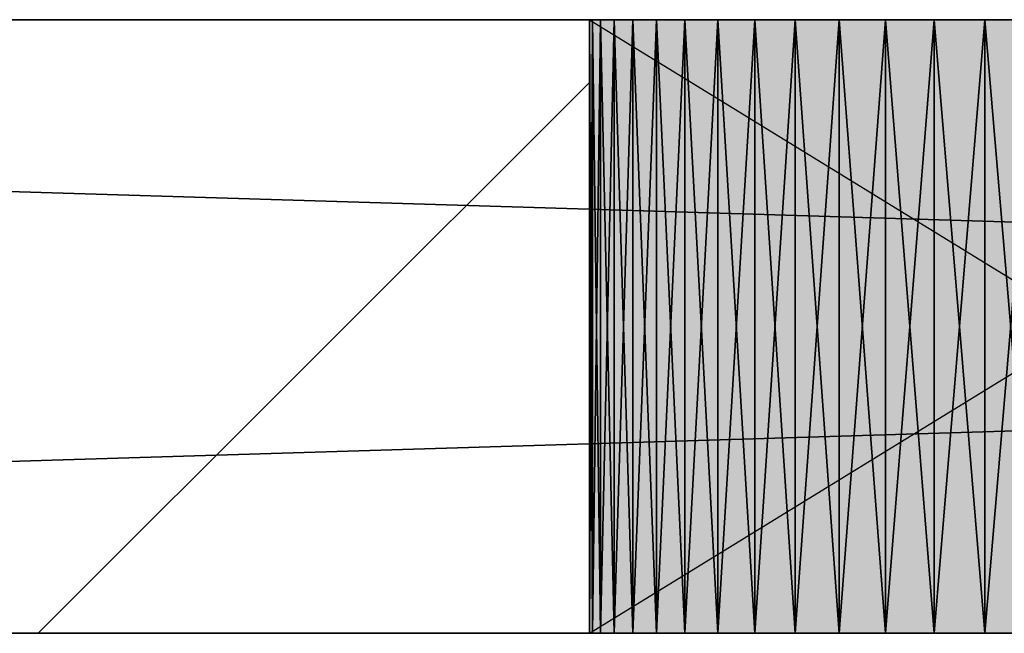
# Model space of a CAD drawing. Header units: millimetres. Extents: x 40580 to 559114, y -343730 to 81020.
# Tile 182 of 256: x 267217 to 267537, y -79493 to -79293. Entities that reach past the tile are written whole.
import ezdxf

# ---------------------------------------------------------------- set-up
doc = ezdxf.new("R2010")
doc.units = ezdxf.units.MM
doc.linetypes.add('______11', pattern=[500, 400, -50, 0, -50])
doc.linetypes.add('______5', pattern=[1100, 800, -100, 100, -100])
for name, color, linetype in [('____________', 7, 'Continuous'), ('___________________', 253, '______5'), ('__________________________', 22, 'Continuous')]:
    doc.layers.add(name, color=color, linetype=linetype)
doc.layers.add('Standard', color=7, linetype='Continuous', lineweight=25)

msp = doc.modelspace()

# ---------------------------------------------------------------- linework, layer by layer
at = {"layer": '____________', "color": 253, "linetype": '______5'}
msp.add_lwpolyline([(267222.58, -79493.15), (267222.58, -79493.15), (267402.15, -79313.58)], dxfattribs=at)
at = {"layer": '___________________', "color": 253, "linetype": '______11'}
msp.add_line((235004.65, -79293.15), (282084.65, -79293.15), dxfattribs=at)
msp.add_line((235004.65, -79293.15), (282084.65, -79293.15), dxfattribs=at)
at = {"layer": '__________________________', "color": 92, "linetype": 'Continuous'}
for p, q in [((267727.15, -79293.15), (267402.15, -79293.15)), ((267402.15, -79293.15), (267402.15, -79493.15)), ((267402.15, -79293.15), (267727.15, -79493.15)), ((267402.15, -79493.15), (267727.15, -79293.15)), ((267402.15, -79493.15), (267727.15, -79493.15))]:
    msp.add_line(p, q, dxfattribs=at)
at = {"layer": 'Standard', "color": 3, "linetype": 'Continuous'}
for points in [[(267402.15, -79493.15), (267402.15, -79293.15), (267727.15, -79493.15)], [(267727.15, -79493.15), (267402.15, -79293.15), (267727.15, -79293.15)]]:
    msp.add_solid(points, dxfattribs=at)

# ---------------------------------------------------------------- meshes
at = {"layer": '____________', "color": 7, "linetype": 'Continuous'}
mesh = msp.add_polyface(dxfattribs=at)
corners = [(271964.65, -79293.15, -3800), (265364.65, -79293.15, -3800), (265364.65, -79293.15, -350), (271964.65, -79293.15, -350), (271399.65, -79293.15, -474.02), (271387.79, -79293.15, -470.16), (271375.38, -79293.15, -471.47), (271364.58, -79293.15, -477.71), (271357.24, -79293.15, -487.8), (271354.65, -79293.15, -500), (271357.24, -79293.15, -512.2), (271364.58, -79293.15, -522.29), (271375.38, -79293.15, -528.53), (271387.79, -79293.15, -529.84), (271399.65, -79293.15, -525.98), (271408.92, -79293.15, -517.63), (271413.99, -79293.15, -506.24), (271413.99, -79293.15, -493.76), (271408.92, -79293.15, -482.37), (267119.2, -79293.15, -2069.78), (267113.1, -79293.15, -2053.91), (267105.38, -79293.15, -2038.75), (267096.12, -79293.15, -2024.48), (267085.41, -79293.15, -2011.27), (267073.38, -79293.15, -1999.24), (267060.17, -79293.15, -1988.53), (267045.9, -79293.15, -1979.27), (267030.74, -79293.15, -1971.55), (267014.87, -79293.15, -1965.45), (266998.44, -79293.15, -1961.05), (266981.64, -79293.15, -1958.39), (266964.65, -79293.15, -1957.5), (266947.66, -79293.15, -1958.39), (266930.86, -79293.15, -1961.05), (266914.43, -79293.15, -1965.45), (266898.56, -79293.15, -1971.55), (266883.4, -79293.15, -1979.27), (266869.14, -79293.15, -1988.53), (266855.92, -79293.15, -1999.24), (266843.89, -79293.15, -2011.27), (266833.18, -79293.15, -2024.48), (266823.92, -79293.15, -2038.75), (266816.2, -79293.15, -2053.91), (266810.1, -79293.15, -2069.78), (266805.7, -79293.15, -2086.21), (266803.04, -79293.15, -2103.01), (266802.15, -79293.15, -2120), (266803.04, -79293.15, -2136.99), (266805.7, -79293.15, -2153.79), (266810.1, -79293.15, -2170.22), (266816.2, -79293.15, -2186.09), (266823.92, -79293.15, -2201.25), (266833.18, -79293.15, -2215.52), (266843.89, -79293.15, -2228.73), (266855.92, -79293.15, -2240.76), (266869.14, -79293.15, -2251.47), (266883.4, -79293.15, -2260.73), (266898.56, -79293.15, -2268.45), (266914.43, -79293.15, -2274.55), (266930.86, -79293.15, -2278.95), (266947.66, -79293.15, -2281.61), (266964.65, -79293.15, -2282.5), (266981.64, -79293.15, -2281.61), (266998.44, -79293.15, -2278.95), (267014.87, -79293.15, -2274.55), (267030.74, -79293.15, -2268.45), (267045.9, -79293.15, -2260.73), (267060.17, -79293.15, -2251.47), (267073.38, -79293.15, -2240.76), (267085.41, -79293.15, -2228.73), (267096.12, -79293.15, -2215.52), (267105.38, -79293.15, -2201.25), (267113.1, -79293.15, -2186.09), (267119.2, -79293.15, -2170.22), (267123.6, -79293.15, -2153.79), (267126.26, -79293.15, -2136.99), (267127.15, -79293.15, -2120), (267126.26, -79293.15, -2103.01), (267123.6, -79293.15, -2086.21), (267719.2, -79293.15, -2069.78), (267713.1, -79293.15, -2053.91), (267705.38, -79293.15, -2038.75), (267696.12, -79293.15, -2024.48), (267685.41, -79293.15, -2011.27), (267673.38, -79293.15, -1999.24), (267660.17, -79293.15, -1988.53), (267645.9, -79293.15, -1979.27), (267630.74, -79293.15, -1971.55), (267614.87, -79293.15, -1965.45), (267598.44, -79293.15, -1961.05), (267581.64, -79293.15, -1958.39), (267564.65, -79293.15, -1957.5), (267547.66, -79293.15, -1958.39), (267530.86, -79293.15, -1961.05), (267514.43, -79293.15, -1965.45), (267498.56, -79293.15, -1971.55), (267483.4, -79293.15, -1979.27), (267469.14, -79293.15, -1988.53), (267455.92, -79293.15, -1999.24), (267443.89, -79293.15, -2011.27), (267433.18, -79293.15, -2024.48), (267423.92, -79293.15, -2038.75), (267416.2, -79293.15, -2053.91), (267410.1, -79293.15, -2069.78), (267405.7, -79293.15, -2086.21), (267403.04, -79293.15, -2103.01), (267402.15, -79293.15, -2120), (267403.04, -79293.15, -2136.99), (267405.7, -79293.15, -2153.79), (267410.1, -79293.15, -2170.22), (267416.2, -79293.15, -2186.09), (267423.92, -79293.15, -2201.25), (267433.18, -79293.15, -2215.52), (267443.89, -79293.15, -2228.73), (267455.92, -79293.15, -2240.76), (267469.14, -79293.15, -2251.47), (267483.4, -79293.15, -2260.73), (267498.56, -79293.15, -2268.45), (267514.43, -79293.15, -2274.55), (267530.86, -79293.15, -2278.95), (267547.66, -79293.15, -2281.61), (267564.65, -79293.15, -2282.5), (267581.64, -79293.15, -2281.61), (267598.44, -79293.15, -2278.95), (267614.87, -79293.15, -2274.55), (267630.74, -79293.15, -2268.45), (267645.9, -79293.15, -2260.73), (267660.17, -79293.15, -2251.47), (267673.38, -79293.15, -2240.76), (267685.41, -79293.15, -2228.73), (267696.12, -79293.15, -2215.52), (267705.38, -79293.15, -2201.25), (267713.1, -79293.15, -2186.09), (267719.2, -79293.15, -2170.22), (267723.6, -79293.15, -2153.79), (267726.26, -79293.15, -2136.99), (267727.15, -79293.15, -2120), (267726.26, -79293.15, -2103.01), (267723.6, -79293.15, -2086.21), (269219.2, -79293.15, -2069.78), (269213.1, -79293.15, -2053.91), (269205.38, -79293.15, -2038.75), (269196.12, -79293.15, -2024.48), (269185.41, -79293.15, -2011.27), (269173.38, -79293.15, -1999.24), (269160.17, -79293.15, -1988.53), (269145.9, -79293.15, -1979.27), (269130.74, -79293.15, -1971.55), (269114.87, -79293.15, -1965.45), (269098.44, -79293.15, -1961.05), (269081.64, -79293.15, -1958.39), (269064.65, -79293.15, -1957.5), (269047.66, -79293.15, -1958.39), (269030.86, -79293.15, -1961.05), (269014.43, -79293.15, -1965.45), (268998.56, -79293.15, -1971.55), (268983.4, -79293.15, -1979.27), (268969.14, -79293.15, -1988.53), (268955.92, -79293.15, -1999.24), (268943.89, -79293.15, -2011.27), (268933.18, -79293.15, -2024.48), (268923.92, -79293.15, -2038.75), (268916.2, -79293.15, -2053.91), (268910.1, -79293.15, -2069.78), (268905.7, -79293.15, -2086.21), (268903.04, -79293.15, -2103.01), (268902.15, -79293.15, -2120), (268903.04, -79293.15, -2136.99), (268905.7, -79293.15, -2153.79), (268910.1, -79293.15, -2170.22), (268916.2, -79293.15, -2186.09), (268923.92, -79293.15, -2201.25), (268933.18, -79293.15, -2215.52), (268943.89, -79293.15, -2228.73), (268955.92, -79293.15, -2240.76), (268969.14, -79293.15, -2251.47), (268983.4, -79293.15, -2260.73), (268998.56, -79293.15, -2268.45), (269014.43, -79293.15, -2274.55), (269030.86, -79293.15, -2278.95), (269047.66, -79293.15, -2281.61), (269064.65, -79293.15, -2282.5), (269081.64, -79293.15, -2281.61), (269098.44, -79293.15, -2278.95), (269114.87, -79293.15, -2274.55), (269130.74, -79293.15, -2268.45), (269145.9, -79293.15, -2260.73), (269160.17, -79293.15, -2251.47), (269173.38, -79293.15, -2240.76), (269185.41, -79293.15, -2228.73), (269196.12, -79293.15, -2215.52), (269205.38, -79293.15, -2201.25), (269213.1, -79293.15, -2186.09), (269219.2, -79293.15, -2170.22), (269223.6, -79293.15, -2153.79), (269226.26, -79293.15, -2136.99), (269227.15, -79293.15, -2120), (269226.26, -79293.15, -2103.01), (269223.6, -79293.15, -2086.21)]
mesh.append_faces([[corners[k] for k in face] for face in [(94, 19, 9), (25, 2, 9), (0, 73, 119), (0, 134, 180), (153, 136, 10), (14, 3, 139)]], dxfattribs={"vtx0": -1, "vtx1": -1, "vtx2": -1, "color": 7})
mesh.append_faces([[corners[k] for k in face] for face in [(3, 4, 5), (10, 136, 137), (80, 9, 10), (98, 78, 19), (44, 1, 2), (78, 98, 99), (105, 77, 78), (106, 76, 77), (107, 73, 74), (76, 106, 107), (135, 170, 171), (139, 3, 0), (11, 139, 140), (142, 10, 11), (166, 135, 136)]], dxfattribs={"vtx0": -1, "vtx2": -1, "color": 7})
mesh.append_faces([[corners[k] for k in face] for face in [(5, 6, 3), (2, 3, 6), (6, 7, 2), (7, 8, 2), (8, 9, 2), (137, 138, 10), (138, 79, 10), (79, 80, 10), (80, 81, 9), (81, 82, 9), (82, 83, 9), (83, 84, 9), (84, 85, 9), (85, 86, 9), (86, 87, 9), (87, 88, 9), (88, 89, 9), (89, 90, 9), (90, 91, 9), (91, 92, 9), (92, 93, 9), (93, 94, 9), (94, 95, 19), (95, 96, 19), (96, 97, 19), (97, 98, 19), (19, 20, 9), (20, 21, 9), (21, 22, 9), (22, 23, 9), (23, 24, 9), (24, 25, 9), (25, 26, 2), (26, 27, 2), (27, 28, 2), (28, 29, 2), (29, 30, 2), (30, 31, 2), (31, 32, 2), (32, 33, 2), (33, 34, 2), (34, 35, 2), (35, 36, 2), (36, 37, 2), (37, 38, 2), (38, 39, 2), (39, 40, 2), (40, 41, 2), (41, 42, 2), (42, 43, 2), (43, 44, 2), (44, 45, 1), (45, 46, 1), (46, 47, 1), (47, 48, 1), (48, 49, 1), (49, 50, 1), (50, 51, 1), (51, 52, 1), (52, 53, 1), (53, 54, 1), (54, 55, 1), (55, 56, 1), (56, 57, 1), (57, 58, 1), (58, 59, 1), (59, 60, 1), (60, 61, 1), (61, 62, 1), (62, 63, 1), (63, 64, 1), (64, 65, 1), (65, 66, 1), (66, 67, 1), (67, 68, 1), (0, 1, 68), (68, 69, 0), (69, 70, 0), (70, 71, 0), (71, 72, 0), (72, 73, 0), (99, 100, 78), (100, 101, 78), (101, 102, 78), (102, 103, 78), (103, 104, 78), (104, 105, 78), (105, 106, 77), (74, 75, 107), (75, 76, 107), (107, 108, 73), (108, 109, 73), (109, 110, 73), (110, 111, 73), (111, 112, 73), (112, 113, 73), (113, 114, 73), (114, 115, 73), (115, 116, 73), (116, 117, 73), (117, 118, 73), (118, 119, 73), (119, 120, 0), (120, 121, 0), (121, 122, 0), (122, 123, 0), (123, 124, 0), (124, 125, 0), (125, 126, 0), (126, 127, 0), (127, 128, 0), (128, 129, 0), (129, 130, 0), (130, 131, 0), (131, 132, 0), (132, 133, 0), (133, 134, 0), (134, 135, 171), (171, 172, 134), (172, 173, 134), (173, 174, 134), (174, 175, 134), (175, 176, 134), (176, 177, 134), (177, 178, 134), (178, 179, 134), (179, 180, 134), (180, 181, 0), (181, 182, 0), (182, 183, 0), (183, 184, 0), (184, 185, 0), (185, 186, 0), (186, 187, 0), (187, 188, 0), (188, 189, 0), (189, 190, 0), (190, 191, 0), (191, 192, 0), (192, 193, 0), (193, 194, 0), (194, 195, 0), (195, 196, 0), (196, 197, 0), (197, 198, 0), (198, 139, 0), (140, 141, 11), (141, 142, 11), (142, 143, 10), (143, 144, 10), (144, 145, 10), (145, 146, 10), (146, 147, 10), (147, 148, 10), (148, 149, 10), (149, 150, 10), (150, 151, 10), (151, 152, 10), (152, 153, 10), (153, 154, 136), (154, 155, 136), (155, 156, 136), (156, 157, 136), (157, 158, 136), (158, 159, 136), (159, 160, 136), (160, 161, 136), (161, 162, 136), (162, 163, 136), (163, 164, 136), (164, 165, 136), (165, 166, 136), (166, 167, 135), (167, 168, 135), (168, 169, 135), (169, 170, 135), (11, 12, 139), (12, 13, 139), (13, 14, 139), (14, 15, 3), (15, 16, 3), (16, 17, 3), (17, 18, 3), (18, 4, 3)]], dxfattribs={"vtx1": -1, "vtx2": -1, "color": 7})
mesh = msp.add_polyface(dxfattribs=at)
corners = [(265364.65, -79493.15, -3800), (265364.65, -79293.15, -3800), (271964.65, -79293.15, -3800), (271964.65, -79493.15, -3800)]
mesh.append_faces([[corners[k] for k in face] for face in [(1, 2, 0)]], dxfattribs={"vtx1": -1, "color": 7})
mesh.append_faces([[corners[k] for k in face] for face in [(2, 3, 0)]], dxfattribs={"vtx2": -1, "color": 7})
mesh = msp.add_polyface(dxfattribs=at)
corners = [(265364.65, -79293.15, -350), (265364.65, -79493.15, -350), (271964.65, -79493.15, -350), (271964.65, -79293.15, -350)]
mesh.append_faces([[corners[k] for k in face] for face in [(1, 2, 0)]], dxfattribs={"vtx1": -1, "color": 7})
mesh.append_faces([[corners[k] for k in face] for face in [(2, 3, 0)]], dxfattribs={"vtx2": -1, "color": 7})
mesh = msp.add_polyface(dxfattribs=at)
corners = [(267403.04, -79293.15, -2136.99), (267402.15, -79293.15, -2120), (267402.15, -79493.15, -2120), (267403.04, -79493.15, -2136.99)]
mesh.append_faces([[corners[k] for k in face] for face in [(1, 2, 0)]], dxfattribs={"vtx1": -1, "color": 7})
mesh.append_faces([[corners[k] for k in face] for face in [(2, 3, 0)]], dxfattribs={"vtx2": -1, "color": 7})
mesh = msp.add_polyface(dxfattribs=at)
corners = [(267402.15, -79293.15, -2120), (267403.04, -79293.15, -2103.01), (267403.04, -79493.15, -2103.01), (267402.15, -79493.15, -2120)]
mesh.append_faces([[corners[k] for k in face] for face in [(1, 2, 0)]], dxfattribs={"vtx1": -1, "color": 7})
mesh.append_faces([[corners[k] for k in face] for face in [(2, 3, 0)]], dxfattribs={"vtx2": -1, "color": 7})
mesh = msp.add_polyface(dxfattribs=at)
corners = [(267405.7, -79293.15, -2153.79), (267403.04, -79293.15, -2136.99), (267403.04, -79493.15, -2136.99), (267405.7, -79493.15, -2153.79)]
mesh.append_faces([[corners[k] for k in face] for face in [(1, 2, 0)]], dxfattribs={"vtx1": -1, "color": 7})
mesh.append_faces([[corners[k] for k in face] for face in [(2, 3, 0)]], dxfattribs={"vtx2": -1, "color": 7})
mesh = msp.add_polyface(dxfattribs=at)
corners = [(267403.04, -79293.15, -2103.01), (267405.7, -79293.15, -2086.21), (267405.7, -79493.15, -2086.21), (267403.04, -79493.15, -2103.01)]
mesh.append_faces([[corners[k] for k in face] for face in [(1, 2, 0)]], dxfattribs={"vtx1": -1, "color": 7})
mesh.append_faces([[corners[k] for k in face] for face in [(2, 3, 0)]], dxfattribs={"vtx2": -1, "color": 7})
mesh = msp.add_polyface(dxfattribs=at)
corners = [(267410.1, -79293.15, -2170.22), (267405.7, -79293.15, -2153.79), (267405.7, -79493.15, -2153.79), (267410.1, -79493.15, -2170.22)]
mesh.append_faces([[corners[k] for k in face] for face in [(1, 2, 0)]], dxfattribs={"vtx1": -1, "color": 7})
mesh.append_faces([[corners[k] for k in face] for face in [(2, 3, 0)]], dxfattribs={"vtx2": -1, "color": 7})
mesh = msp.add_polyface(dxfattribs=at)
corners = [(267405.7, -79293.15, -2086.21), (267410.1, -79293.15, -2069.78), (267410.1, -79493.15, -2069.78), (267405.7, -79493.15, -2086.21)]
mesh.append_faces([[corners[k] for k in face] for face in [(1, 2, 0)]], dxfattribs={"vtx1": -1, "color": 7})
mesh.append_faces([[corners[k] for k in face] for face in [(2, 3, 0)]], dxfattribs={"vtx2": -1, "color": 7})
mesh = msp.add_polyface(dxfattribs=at)
corners = [(267416.2, -79293.15, -2186.09), (267410.1, -79293.15, -2170.22), (267410.1, -79493.15, -2170.22), (267416.2, -79493.15, -2186.09)]
mesh.append_faces([[corners[k] for k in face] for face in [(1, 2, 0)]], dxfattribs={"vtx1": -1, "color": 7})
mesh.append_faces([[corners[k] for k in face] for face in [(2, 3, 0)]], dxfattribs={"vtx2": -1, "color": 7})
mesh = msp.add_polyface(dxfattribs=at)
corners = [(267410.1, -79293.15, -2069.78), (267416.2, -79293.15, -2053.91), (267416.2, -79493.15, -2053.91), (267410.1, -79493.15, -2069.78)]
mesh.append_faces([[corners[k] for k in face] for face in [(1, 2, 0)]], dxfattribs={"vtx1": -1, "color": 7})
mesh.append_faces([[corners[k] for k in face] for face in [(2, 3, 0)]], dxfattribs={"vtx2": -1, "color": 7})
mesh = msp.add_polyface(dxfattribs=at)
corners = [(267423.92, -79293.15, -2201.25), (267416.2, -79293.15, -2186.09), (267416.2, -79493.15, -2186.09), (267423.92, -79493.15, -2201.25)]
mesh.append_faces([[corners[k] for k in face] for face in [(1, 2, 0)]], dxfattribs={"vtx1": -1, "color": 7})
mesh.append_faces([[corners[k] for k in face] for face in [(2, 3, 0)]], dxfattribs={"vtx2": -1, "color": 7})
mesh = msp.add_polyface(dxfattribs=at)
corners = [(267416.2, -79293.15, -2053.91), (267423.92, -79293.15, -2038.75), (267423.92, -79493.15, -2038.75), (267416.2, -79493.15, -2053.91)]
mesh.append_faces([[corners[k] for k in face] for face in [(1, 2, 0)]], dxfattribs={"vtx1": -1, "color": 7})
mesh.append_faces([[corners[k] for k in face] for face in [(2, 3, 0)]], dxfattribs={"vtx2": -1, "color": 7})
mesh = msp.add_polyface(dxfattribs=at)
corners = [(267433.18, -79293.15, -2215.52), (267423.92, -79293.15, -2201.25), (267423.92, -79493.15, -2201.25), (267433.18, -79493.15, -2215.52)]
mesh.append_faces([[corners[k] for k in face] for face in [(1, 2, 0)]], dxfattribs={"vtx1": -1, "color": 7})
mesh.append_faces([[corners[k] for k in face] for face in [(2, 3, 0)]], dxfattribs={"vtx2": -1, "color": 7})
mesh = msp.add_polyface(dxfattribs=at)
corners = [(267423.92, -79293.15, -2038.75), (267433.18, -79293.15, -2024.48), (267433.18, -79493.15, -2024.48), (267423.92, -79493.15, -2038.75)]
mesh.append_faces([[corners[k] for k in face] for face in [(1, 2, 0)]], dxfattribs={"vtx1": -1, "color": 7})
mesh.append_faces([[corners[k] for k in face] for face in [(2, 3, 0)]], dxfattribs={"vtx2": -1, "color": 7})
mesh = msp.add_polyface(dxfattribs=at)
corners = [(267443.89, -79293.15, -2228.73), (267433.18, -79293.15, -2215.52), (267433.18, -79493.15, -2215.52), (267443.89, -79493.15, -2228.73)]
mesh.append_faces([[corners[k] for k in face] for face in [(1, 2, 0)]], dxfattribs={"vtx1": -1, "color": 7})
mesh.append_faces([[corners[k] for k in face] for face in [(2, 3, 0)]], dxfattribs={"vtx2": -1, "color": 7})
mesh = msp.add_polyface(dxfattribs=at)
corners = [(267433.18, -79293.15, -2024.48), (267443.89, -79293.15, -2011.27), (267443.89, -79493.15, -2011.27), (267433.18, -79493.15, -2024.48)]
mesh.append_faces([[corners[k] for k in face] for face in [(1, 2, 0)]], dxfattribs={"vtx1": -1, "color": 7})
mesh.append_faces([[corners[k] for k in face] for face in [(2, 3, 0)]], dxfattribs={"vtx2": -1, "color": 7})
mesh = msp.add_polyface(dxfattribs=at)
corners = [(267455.92, -79293.15, -2240.76), (267443.89, -79293.15, -2228.73), (267443.89, -79493.15, -2228.73), (267455.92, -79493.15, -2240.76)]
mesh.append_faces([[corners[k] for k in face] for face in [(1, 2, 0)]], dxfattribs={"vtx1": -1, "color": 7})
mesh.append_faces([[corners[k] for k in face] for face in [(2, 3, 0)]], dxfattribs={"vtx2": -1, "color": 7})
mesh = msp.add_polyface(dxfattribs=at)
corners = [(267443.89, -79293.15, -2011.27), (267455.92, -79293.15, -1999.24), (267455.92, -79493.15, -1999.24), (267443.89, -79493.15, -2011.27)]
mesh.append_faces([[corners[k] for k in face] for face in [(1, 2, 0)]], dxfattribs={"vtx1": -1, "color": 7})
mesh.append_faces([[corners[k] for k in face] for face in [(2, 3, 0)]], dxfattribs={"vtx2": -1, "color": 7})
mesh = msp.add_polyface(dxfattribs=at)
corners = [(267469.14, -79293.15, -2251.47), (267455.92, -79293.15, -2240.76), (267455.92, -79493.15, -2240.76), (267469.14, -79493.15, -2251.47)]
mesh.append_faces([[corners[k] for k in face] for face in [(1, 2, 0)]], dxfattribs={"vtx1": -1, "color": 7})
mesh.append_faces([[corners[k] for k in face] for face in [(2, 3, 0)]], dxfattribs={"vtx2": -1, "color": 7})
mesh = msp.add_polyface(dxfattribs=at)
corners = [(267455.92, -79293.15, -1999.24), (267469.14, -79293.15, -1988.53), (267469.14, -79493.15, -1988.53), (267455.92, -79493.15, -1999.24)]
mesh.append_faces([[corners[k] for k in face] for face in [(1, 2, 0)]], dxfattribs={"vtx1": -1, "color": 7})
mesh.append_faces([[corners[k] for k in face] for face in [(2, 3, 0)]], dxfattribs={"vtx2": -1, "color": 7})
mesh = msp.add_polyface(dxfattribs=at)
corners = [(267483.4, -79293.15, -2260.73), (267469.14, -79293.15, -2251.47), (267469.14, -79493.15, -2251.47), (267483.4, -79493.15, -2260.73)]
mesh.append_faces([[corners[k] for k in face] for face in [(1, 2, 0)]], dxfattribs={"vtx1": -1, "color": 7})
mesh.append_faces([[corners[k] for k in face] for face in [(2, 3, 0)]], dxfattribs={"vtx2": -1, "color": 7})
mesh = msp.add_polyface(dxfattribs=at)
corners = [(267469.14, -79293.15, -1988.53), (267483.4, -79293.15, -1979.27), (267483.4, -79493.15, -1979.27), (267469.14, -79493.15, -1988.53)]
mesh.append_faces([[corners[k] for k in face] for face in [(1, 2, 0)]], dxfattribs={"vtx1": -1, "color": 7})
mesh.append_faces([[corners[k] for k in face] for face in [(2, 3, 0)]], dxfattribs={"vtx2": -1, "color": 7})
mesh = msp.add_polyface(dxfattribs=at)
corners = [(267498.56, -79293.15, -2268.45), (267483.4, -79293.15, -2260.73), (267483.4, -79493.15, -2260.73), (267498.56, -79493.15, -2268.45)]
mesh.append_faces([[corners[k] for k in face] for face in [(1, 2, 0)]], dxfattribs={"vtx1": -1, "color": 7})
mesh.append_faces([[corners[k] for k in face] for face in [(2, 3, 0)]], dxfattribs={"vtx2": -1, "color": 7})
mesh = msp.add_polyface(dxfattribs=at)
corners = [(267483.4, -79293.15, -1979.27), (267498.56, -79293.15, -1971.55), (267498.56, -79493.15, -1971.55), (267483.4, -79493.15, -1979.27)]
mesh.append_faces([[corners[k] for k in face] for face in [(1, 2, 0)]], dxfattribs={"vtx1": -1, "color": 7})
mesh.append_faces([[corners[k] for k in face] for face in [(2, 3, 0)]], dxfattribs={"vtx2": -1, "color": 7})
mesh = msp.add_polyface(dxfattribs=at)
corners = [(267514.43, -79293.15, -2274.55), (267498.56, -79293.15, -2268.45), (267498.56, -79493.15, -2268.45), (267514.43, -79493.15, -2274.55)]
mesh.append_faces([[corners[k] for k in face] for face in [(1, 2, 0)]], dxfattribs={"vtx1": -1, "color": 7})
mesh.append_faces([[corners[k] for k in face] for face in [(2, 3, 0)]], dxfattribs={"vtx2": -1, "color": 7})
mesh = msp.add_polyface(dxfattribs=at)
corners = [(267498.56, -79293.15, -1971.55), (267514.43, -79293.15, -1965.45), (267514.43, -79493.15, -1965.45), (267498.56, -79493.15, -1971.55)]
mesh.append_faces([[corners[k] for k in face] for face in [(1, 2, 0)]], dxfattribs={"vtx1": -1, "color": 7})
mesh.append_faces([[corners[k] for k in face] for face in [(2, 3, 0)]], dxfattribs={"vtx2": -1, "color": 7})
mesh = msp.add_polyface(dxfattribs=at)
corners = [(267530.86, -79293.15, -2278.95), (267514.43, -79293.15, -2274.55), (267514.43, -79493.15, -2274.55), (267530.86, -79493.15, -2278.95)]
mesh.append_faces([[corners[k] for k in face] for face in [(1, 2, 0)]], dxfattribs={"vtx1": -1, "color": 7})
mesh.append_faces([[corners[k] for k in face] for face in [(2, 3, 0)]], dxfattribs={"vtx2": -1, "color": 7})
mesh = msp.add_polyface(dxfattribs=at)
corners = [(267514.43, -79293.15, -1965.45), (267530.86, -79293.15, -1961.05), (267530.86, -79493.15, -1961.05), (267514.43, -79493.15, -1965.45)]
mesh.append_faces([[corners[k] for k in face] for face in [(1, 2, 0)]], dxfattribs={"vtx1": -1, "color": 7})
mesh.append_faces([[corners[k] for k in face] for face in [(2, 3, 0)]], dxfattribs={"vtx2": -1, "color": 7})
mesh = msp.add_polyface(dxfattribs=at)
corners = [(267547.66, -79293.15, -2281.61), (267530.86, -79293.15, -2278.95), (267530.86, -79493.15, -2278.95), (267547.66, -79493.15, -2281.61)]
mesh.append_faces([[corners[k] for k in face] for face in [(1, 2, 0)]], dxfattribs={"vtx1": -1, "color": 7})
mesh.append_faces([[corners[k] for k in face] for face in [(2, 3, 0)]], dxfattribs={"vtx2": -1, "color": 7})
mesh = msp.add_polyface(dxfattribs=at)
corners = [(267530.86, -79293.15, -1961.05), (267547.66, -79293.15, -1958.39), (267547.66, -79493.15, -1958.39), (267530.86, -79493.15, -1961.05)]
mesh.append_faces([[corners[k] for k in face] for face in [(1, 2, 0)]], dxfattribs={"vtx1": -1, "color": 7})
mesh.append_faces([[corners[k] for k in face] for face in [(2, 3, 0)]], dxfattribs={"vtx2": -1, "color": 7})
mesh = msp.add_polyface(dxfattribs=at)
corners = [(265364.65, -79493.15, -3800), (271964.65, -79493.15, -3800), (271964.65, -79493.15, -350), (265364.65, -79493.15, -350), (271402.28, -79493.15, -524.27), (271390.89, -79493.15, -529.34), (271378.41, -79493.15, -529.34), (271367.02, -79493.15, -524.27), (271358.67, -79493.15, -515), (271354.81, -79493.15, -503.14), (271356.12, -79493.15, -490.73), (271362.36, -79493.15, -479.93), (271372.45, -79493.15, -472.59), (271384.65, -79493.15, -470), (271396.85, -79493.15, -472.59), (271406.94, -79493.15, -479.93), (271413.18, -79493.15, -490.73), (271414.49, -79493.15, -503.14), (271410.63, -79493.15, -515), (267123.6, -79493.15, -2153.79), (267119.2, -79493.15, -2170.22), (267113.1, -79493.15, -2186.09), (267105.38, -79493.15, -2201.25), (267096.12, -79493.15, -2215.52), (267085.41, -79493.15, -2228.73), (267073.38, -79493.15, -2240.76), (267060.17, -79493.15, -2251.47), (267045.9, -79493.15, -2260.73), (267030.74, -79493.15, -2268.45), (267014.87, -79493.15, -2274.55), (266998.44, -79493.15, -2278.95), (266981.64, -79493.15, -2281.61), (266964.65, -79493.15, -2282.5), (266947.66, -79493.15, -2281.61), (266930.86, -79493.15, -2278.95), (266914.43, -79493.15, -2274.55), (266898.56, -79493.15, -2268.45), (266883.4, -79493.15, -2260.73), (266869.14, -79493.15, -2251.47), (266855.92, -79493.15, -2240.76), (266843.89, -79493.15, -2228.73), (266833.18, -79493.15, -2215.52), (266823.92, -79493.15, -2201.25), (266816.2, -79493.15, -2186.09), (266810.1, -79493.15, -2170.22), (266805.7, -79493.15, -2153.79), (266803.04, -79493.15, -2136.99), (266802.15, -79493.15, -2120), (266803.04, -79493.15, -2103.01), (266805.7, -79493.15, -2086.21), (266810.1, -79493.15, -2069.78), (266816.2, -79493.15, -2053.91), (266823.92, -79493.15, -2038.75), (266833.18, -79493.15, -2024.48), (266843.89, -79493.15, -2011.27), (266855.92, -79493.15, -1999.24), (266869.14, -79493.15, -1988.53), (266883.4, -79493.15, -1979.27), (266898.56, -79493.15, -1971.55), (266914.43, -79493.15, -1965.45), (266930.86, -79493.15, -1961.05), (266947.66, -79493.15, -1958.39), (266964.65, -79493.15, -1957.5), (266981.64, -79493.15, -1958.39), (266998.44, -79493.15, -1961.05), (267014.87, -79493.15, -1965.45), (267030.74, -79493.15, -1971.55), (267045.9, -79493.15, -1979.27), (267060.17, -79493.15, -1988.53), (267073.38, -79493.15, -1999.24), (267085.41, -79493.15, -2011.27), (267096.12, -79493.15, -2024.48), (267105.38, -79493.15, -2038.75), (267113.1, -79493.15, -2053.91), (267119.2, -79493.15, -2069.78), (267123.6, -79493.15, -2086.21), (267126.26, -79493.15, -2103.01), (267127.15, -79493.15, -2120), (267126.26, -79493.15, -2136.99), (267723.6, -79493.15, -2153.79), (267719.2, -79493.15, -2170.22), (267713.1, -79493.15, -2186.09), (267705.38, -79493.15, -2201.25), (267696.12, -79493.15, -2215.52), (267685.41, -79493.15, -2228.73), (267673.38, -79493.15, -2240.76), (267660.17, -79493.15, -2251.47), (267645.9, -79493.15, -2260.73), (267630.74, -79493.15, -2268.45), (267614.87, -79493.15, -2274.55), (267598.44, -79493.15, -2278.95), (267581.64, -79493.15, -2281.61), (267564.65, -79493.15, -2282.5), (267547.66, -79493.15, -2281.61), (267530.86, -79493.15, -2278.95), (267514.43, -79493.15, -2274.55), (267498.56, -79493.15, -2268.45), (267483.4, -79493.15, -2260.73), (267469.14, -79493.15, -2251.47), (267455.92, -79493.15, -2240.76), (267443.89, -79493.15, -2228.73), (267433.18, -79493.15, -2215.52), (267423.92, -79493.15, -2201.25), (267416.2, -79493.15, -2186.09), (267410.1, -79493.15, -2170.22), (267405.7, -79493.15, -2153.79), (267403.04, -79493.15, -2136.99), (267402.15, -79493.15, -2120), (267403.04, -79493.15, -2103.01), (267405.7, -79493.15, -2086.21), (267410.1, -79493.15, -2069.78), (267416.2, -79493.15, -2053.91), (267423.92, -79493.15, -2038.75), (267433.18, -79493.15, -2024.48), (267443.89, -79493.15, -2011.27), (267455.92, -79493.15, -1999.24), (267469.14, -79493.15, -1988.53), (267483.4, -79493.15, -1979.27), (267498.56, -79493.15, -1971.55), (267514.43, -79493.15, -1965.45), (267530.86, -79493.15, -1961.05), (267547.66, -79493.15, -1958.39), (267564.65, -79493.15, -1957.5), (267581.64, -79493.15, -1958.39), (267598.44, -79493.15, -1961.05), (267614.87, -79493.15, -1965.45), (267630.74, -79493.15, -1971.55), (267645.9, -79493.15, -1979.27), (267660.17, -79493.15, -1988.53), (267673.38, -79493.15, -1999.24), (267685.41, -79493.15, -2011.27), (267696.12, -79493.15, -2024.48), (267705.38, -79493.15, -2038.75), (267713.1, -79493.15, -2053.91), (267719.2, -79493.15, -2069.78), (267723.6, -79493.15, -2086.21), (267726.26, -79493.15, -2103.01), (267727.15, -79493.15, -2120), (267726.26, -79493.15, -2136.99), (269223.6, -79493.15, -2153.79), (269219.2, -79493.15, -2170.22), (269213.1, -79493.15, -2186.09), (269205.38, -79493.15, -2201.25), (269196.12, -79493.15, -2215.52), (269185.41, -79493.15, -2228.73), (269173.38, -79493.15, -2240.76), (269160.17, -79493.15, -2251.47), (269145.9, -79493.15, -2260.73), (269130.74, -79493.15, -2268.45), (269114.87, -79493.15, -2274.55), (269098.44, -79493.15, -2278.95), (269081.64, -79493.15, -2281.61), (269064.65, -79493.15, -2282.5), (269047.66, -79493.15, -2281.61), (269030.86, -79493.15, -2278.95), (269014.43, -79493.15, -2274.55), (268998.56, -79493.15, -2268.45), (268983.4, -79493.15, -2260.73), (268969.14, -79493.15, -2251.47), (268955.92, -79493.15, -2240.76), (268943.89, -79493.15, -2228.73), (268933.18, -79493.15, -2215.52), (268923.92, -79493.15, -2201.25), (268916.2, -79493.15, -2186.09), (268910.1, -79493.15, -2170.22), (268905.7, -79493.15, -2153.79), (268903.04, -79493.15, -2136.99), (268902.15, -79493.15, -2120), (268903.04, -79493.15, -2103.01), (268905.7, -79493.15, -2086.21), (268910.1, -79493.15, -2069.78), (268916.2, -79493.15, -2053.91), (268923.92, -79493.15, -2038.75), (268933.18, -79493.15, -2024.48), (268943.89, -79493.15, -2011.27), (268955.92, -79493.15, -1999.24), (268969.14, -79493.15, -1988.53), (268983.4, -79493.15, -1979.27), (268998.56, -79493.15, -1971.55), (269014.43, -79493.15, -1965.45), (269030.86, -79493.15, -1961.05), (269047.66, -79493.15, -1958.39), (269064.65, -79493.15, -1957.5), (269081.64, -79493.15, -1958.39), (269098.44, -79493.15, -1961.05), (269114.87, -79493.15, -1965.45), (269130.74, -79493.15, -1971.55), (269145.9, -79493.15, -1979.27), (269160.17, -79493.15, -1988.53), (269173.38, -79493.15, -1999.24), (269185.41, -79493.15, -2011.27), (269196.12, -79493.15, -2024.48), (269205.38, -79493.15, -2038.75), (269213.1, -79493.15, -2053.91), (269219.2, -79493.15, -2069.78), (269223.6, -79493.15, -2086.21), (269226.26, -79493.15, -2103.01), (269227.15, -79493.15, -2120), (269226.26, -79493.15, -2136.99)]
mesh.append_faces([[corners[k] for k in face] for face in [(74, 2, 5), (2, 74, 120), (2, 135, 181), (154, 138, 1), (95, 20, 1), (9, 3, 69)]], dxfattribs={"vtx0": -1, "vtx1": -1, "vtx2": -1, "color": 7})
mesh.append_faces([[corners[k] for k in face] for face in [(2, 4, 5), (19, 99, 100), (106, 78, 19), (107, 77, 78), (108, 74, 75), (77, 107, 108), (136, 171, 172), (195, 1, 2), (137, 164, 165), (167, 136, 137), (1, 139, 140), (164, 137, 138), (99, 19, 20), (26, 0, 1), (50, 3, 0), (74, 8, 9), (13, 2, 3)]], dxfattribs={"vtx0": -1, "vtx2": -1, "color": 7})
mesh.append_faces([[corners[k] for k in face] for face in [(5, 6, 74), (6, 7, 74), (7, 8, 74), (100, 101, 19), (101, 102, 19), (102, 103, 19), (103, 104, 19), (104, 105, 19), (105, 106, 19), (106, 107, 78), (75, 76, 108), (76, 77, 108), (108, 109, 74), (109, 110, 74), (110, 111, 74), (111, 112, 74), (112, 113, 74), (113, 114, 74), (114, 115, 74), (115, 116, 74), (116, 117, 74), (117, 118, 74), (118, 119, 74), (119, 120, 74), (120, 121, 2), (121, 122, 2), (122, 123, 2), (123, 124, 2), (124, 125, 2), (125, 126, 2), (126, 127, 2), (127, 128, 2), (128, 129, 2), (129, 130, 2), (130, 131, 2), (131, 132, 2), (132, 133, 2), (133, 134, 2), (134, 135, 2), (135, 136, 172), (172, 173, 135), (173, 174, 135), (174, 175, 135), (175, 176, 135), (176, 177, 135), (177, 178, 135), (178, 179, 135), (179, 180, 135), (180, 181, 135), (181, 182, 2), (182, 183, 2), (183, 184, 2), (184, 185, 2), (185, 186, 2), (186, 187, 2), (187, 188, 2), (188, 189, 2), (189, 190, 2), (190, 191, 2), (191, 192, 2), (192, 193, 2), (193, 194, 2), (194, 195, 2), (195, 196, 1), (196, 197, 1), (197, 198, 1), (198, 139, 1), (165, 166, 137), (166, 167, 137), (167, 168, 136), (168, 169, 136), (169, 170, 136), (170, 171, 136), (140, 141, 1), (141, 142, 1), (142, 143, 1), (143, 144, 1), (144, 145, 1), (145, 146, 1), (146, 147, 1), (147, 148, 1), (148, 149, 1), (149, 150, 1), (150, 151, 1), (151, 152, 1), (152, 153, 1), (153, 154, 1), (154, 155, 138), (155, 156, 138), (156, 157, 138), (157, 158, 138), (158, 159, 138), (159, 160, 138), (160, 161, 138), (161, 162, 138), (162, 163, 138), (163, 164, 138), (138, 79, 1), (79, 80, 1), (80, 81, 1), (81, 82, 1), (82, 83, 1), (83, 84, 1), (84, 85, 1), (85, 86, 1), (86, 87, 1), (87, 88, 1), (88, 89, 1), (89, 90, 1), (90, 91, 1), (91, 92, 1), (92, 93, 1), (93, 94, 1), (94, 95, 1), (95, 96, 20), (96, 97, 20), (97, 98, 20), (98, 99, 20), (20, 21, 1), (21, 22, 1), (22, 23, 1), (23, 24, 1), (24, 25, 1), (25, 26, 1), (26, 27, 0), (27, 28, 0), (28, 29, 0), (29, 30, 0), (30, 31, 0), (31, 32, 0), (32, 33, 0), (33, 34, 0), (34, 35, 0), (35, 36, 0), (36, 37, 0), (37, 38, 0), (38, 39, 0), (39, 40, 0), (40, 41, 0), (41, 42, 0), (42, 43, 0), (43, 44, 0), (44, 45, 0), (45, 46, 0), (46, 47, 0), (47, 48, 0), (48, 49, 0), (49, 50, 0), (50, 51, 3), (51, 52, 3), (52, 53, 3), (53, 54, 3), (54, 55, 3), (55, 56, 3), (56, 57, 3), (57, 58, 3), (58, 59, 3), (59, 60, 3), (60, 61, 3), (61, 62, 3), (62, 63, 3), (63, 64, 3), (64, 65, 3), (65, 66, 3), (66, 67, 3), (67, 68, 3), (68, 69, 3), (69, 70, 9), (70, 71, 9), (71, 72, 9), (72, 73, 9), (73, 74, 9), (9, 10, 3), (10, 11, 3), (11, 12, 3), (12, 13, 3), (13, 14, 2), (14, 15, 2), (15, 16, 2), (16, 17, 2), (17, 18, 2), (18, 4, 2)]], dxfattribs={"vtx1": -1, "vtx2": -1, "color": 7})

doc.saveas('drawing.dxf')
